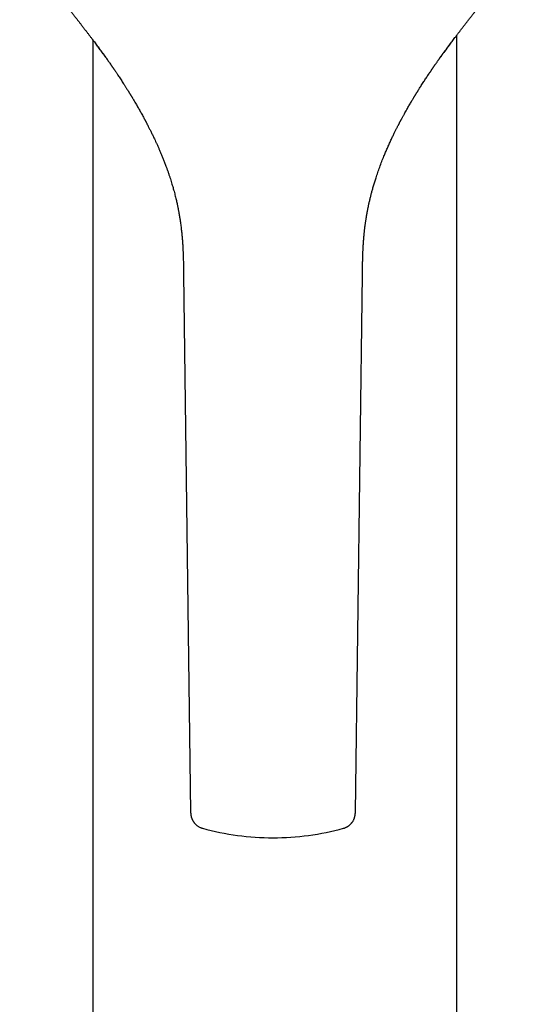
# Model space of a CAD drawing. Header units: millimetres. Extents: x 8 to 820, y 12 to 524.
# Tile 5 of 27: x 381 to 423, y 168 to 249. Entities that reach past the tile are written whole.
import ezdxf

# ---------------------------------------------------------------- set-up
doc = ezdxf.new("R2010")
doc.units = ezdxf.units.MM

msp = doc.modelspace()

# ---------------------------------------------------------------- linework, layer by layer
at = {"color": 7, "linetype": 'Continuous', "lineweight": 30}
for p, q in [((386.968, 240.429), (386.968, 159.463)), ((416.968, 159.463), (416.968, 240.429)), ((394.446, 228.531), (395.029, 184.171)), ((408.606, 184.171), (409.188, 228.493)), ((409.189, 228.534), (409.189, 228.531)), ((395.029, 184.171), (395.029, 184.171)), ((408.606, 184.171), (408.606, 184.171))]:
    msp.add_line(p, q, dxfattribs=at)
for start, end in [(254.62099, 270), (270, 285.3791)]:
    msp.add_arc((401.818, 203.975), 21.895, start, end, dxfattribs=at)
for points, knots in [([(380.937, 256.156), (380.973, 256.093), (381.076, 255.911), (381.251, 255.617), (381.461, 255.275), (381.671, 254.943), (381.88, 254.622), (382.087, 254.312), (382.291, 254.012), (382.494, 253.72), (382.708, 253.419), (382.931, 253.109), (383.164, 252.79), (383.392, 252.482), (383.616, 252.182), (383.836, 251.892), (384.05, 251.61), (384.26, 251.336), (384.464, 251.071), (384.663, 250.813), (384.857, 250.563), (385.045, 250.321), (385.224, 250.09), (385.394, 249.871), (385.556, 249.662), (385.712, 249.46), (385.864, 249.265), (386.02, 249.063), (386.179, 248.856), (386.342, 248.646), (386.497, 248.444), (386.645, 248.251), (386.785, 248.067), (386.916, 247.895), (387.037, 247.735), (387.15, 247.586), (387.256, 247.445), (387.356, 247.312), (387.448, 247.19), (387.532, 247.076), (387.609, 246.973), (387.681, 246.877), (387.746, 246.788), (387.806, 246.707), (387.86, 246.633), (387.909, 246.567), (387.952, 246.508), (387.989, 246.457), (388.019, 246.415), (388.036, 246.391), (388.043, 246.381)], [0, 0, 0, 0, 0.017898, 0.051708, 0.084856, 0.117338, 0.149161, 0.179777, 0.209768, 0.239138, 0.267893, 0.301334, 0.333927, 0.365684, 0.396615, 0.426732, 0.456042, 0.484553, 0.512273, 0.539205, 0.565357, 0.590732, 0.615336, 0.637832, 0.659652, 0.6808, 0.701277, 0.721086, 0.744076, 0.766101, 0.787164, 0.807269, 0.826416, 0.844607, 0.860887, 0.87632, 0.890909, 0.904655, 0.91756, 0.929006, 0.939699, 0.949612, 0.958728, 0.967051, 0.974584, 0.981332, 0.987302, 0.992503, 0.996947, 1, 1, 1, 1]), ([(415.564, 246.343), (415.565, 246.345), (415.572, 246.354), (415.585, 246.372), (415.602, 246.397), (415.623, 246.426), (415.648, 246.461), (415.677, 246.501), (415.711, 246.547), (415.751, 246.602), (415.797, 246.664), (415.849, 246.735), (415.907, 246.813), (415.971, 246.9), (416.041, 246.993), (416.116, 247.094), (416.196, 247.201), (416.282, 247.316), (416.374, 247.438), (416.472, 247.568), (416.576, 247.706), (416.69, 247.856), (416.815, 248.02), (416.95, 248.198), (417.093, 248.385), (417.244, 248.581), (417.396, 248.779), (417.549, 248.977), (417.702, 249.175), (417.861, 249.381), (418.027, 249.594), (418.198, 249.815), (418.375, 250.043), (418.558, 250.279), (418.75, 250.527), (418.952, 250.787), (419.162, 251.06), (419.379, 251.341), (419.602, 251.633), (419.831, 251.933), (420.054, 252.229), (420.27, 252.518), (420.478, 252.8), (420.691, 253.09), (420.906, 253.389), (421.124, 253.697), (421.345, 254.014), (421.561, 254.331), (421.773, 254.648), (421.979, 254.966), (422.185, 255.292), (422.391, 255.628), (422.562, 255.915), (422.662, 256.093), (422.696, 256.153)], [0, 0, 0, 0, 0.000714, 0.003454, 0.006143, 0.008829, 0.012523, 0.016466, 0.021162, 0.026731, 0.033173, 0.04035, 0.048372, 0.057237, 0.066948, 0.077173, 0.088194, 0.100013, 0.11263, 0.126047, 0.140266, 0.155286, 0.172737, 0.191162, 0.210564, 0.230944, 0.252304, 0.272163, 0.292804, 0.314229, 0.336443, 0.359447, 0.383248, 0.407849, 0.433255, 0.46074, 0.48912, 0.518402, 0.548595, 0.579705, 0.611741, 0.639947, 0.668849, 0.698455, 0.728776, 0.759821, 0.7916, 0.82412, 0.854587, 0.885688, 0.917427, 0.949809, 0.982835, 1, 1, 1, 1]), ([(386.968, 247.827), (386.968, 247.797), (386.968, 247.613), (386.968, 247.285), (386.968, 246.844), (386.968, 246.412), (386.968, 245.981), (386.968, 245.551), (386.968, 245.114), (386.968, 244.669), (386.968, 244.219), (386.968, 243.772), (386.968, 243.328), (386.968, 242.888), (386.968, 242.458), (386.968, 242.04), (386.968, 241.633), (386.968, 241.229), (386.968, 240.827), (386.968, 240.562), (386.968, 240.429)], [0, 0, 0, 0, 0.011754, 0.071784, 0.128399, 0.185054, 0.241769, 0.298569, 0.355474, 0.415812, 0.476035, 0.53617, 0.596243, 0.65628, 0.71631, 0.772925, 0.82958, 0.886295, 0.943095, 1, 1, 1, 1]), ([(387.146, 247.588), (387.149, 247.585), (387.157, 247.574), (387.172, 247.554), (387.19, 247.53), (387.211, 247.502), (387.235, 247.47), (387.261, 247.435), (387.29, 247.397), (387.318, 247.36), (387.344, 247.325), (387.366, 247.295), (387.387, 247.266), (387.408, 247.238), (387.429, 247.21), (387.453, 247.178), (387.482, 247.139), (387.515, 247.094), (387.555, 247.04), (387.602, 246.976), (387.656, 246.901), (387.705, 246.835), (387.743, 246.782), (387.77, 246.745), (387.795, 246.711), (387.816, 246.682), (387.834, 246.657), (387.848, 246.638), (387.86, 246.621), (387.872, 246.604), (387.887, 246.583), (387.905, 246.558), (387.927, 246.527), (387.954, 246.49), (387.986, 246.446), (388.019, 246.4), (388.073, 246.324), (388.146, 246.221), (388.238, 246.091), (388.327, 245.964), (388.4, 245.859), (388.458, 245.776), (388.498, 245.718), (388.535, 245.665), (388.568, 245.617), (388.597, 245.575), (388.619, 245.542), (388.637, 245.517), (388.649, 245.498), (388.661, 245.481), (388.674, 245.462), (388.69, 245.438), (388.71, 245.409), (388.732, 245.377), (388.756, 245.342), (388.789, 245.294), (388.83, 245.233), (388.881, 245.157), (388.936, 245.076), (389.005, 244.973), (389.089, 244.847), (389.188, 244.697), (389.291, 244.541), (389.398, 244.377), (389.491, 244.231), (389.571, 244.107), (389.634, 244.009), (389.694, 243.914), (389.75, 243.826), (389.802, 243.743), (389.85, 243.666), (389.891, 243.6), (389.926, 243.543), (389.956, 243.496), (389.983, 243.452), (390.007, 243.413), (390.026, 243.382), (390.04, 243.358), (390.053, 243.338), (390.067, 243.314), (390.085, 243.285), (390.107, 243.249), (390.133, 243.206), (390.163, 243.157), (390.195, 243.104), (390.229, 243.048), (390.274, 242.973), (390.331, 242.878), (390.404, 242.755), (390.484, 242.619), (390.57, 242.472), (390.657, 242.321), (390.745, 242.168), (390.831, 242.016), (390.918, 241.861), (391.005, 241.705), (391.091, 241.549), (391.17, 241.402), (391.23, 241.291), (391.27, 241.216), (391.292, 241.175), (391.31, 241.141), (391.324, 241.115), (391.333, 241.097), (391.342, 241.081), (391.352, 241.062), (391.365, 241.036), (391.384, 241.001), (391.409, 240.953), (391.441, 240.893), (391.477, 240.824), (391.519, 240.742), (391.568, 240.647), (391.623, 240.539), (391.681, 240.422), (391.744, 240.298), (391.809, 240.165), (391.883, 240.015), (391.964, 239.847), (392.053, 239.66), (392.146, 239.461), (392.242, 239.249), (392.343, 239.025), (392.447, 238.788), (392.553, 238.539), (392.661, 238.279), (392.77, 238.009), (392.881, 237.727), (392.983, 237.456), (393.077, 237.198), (393.162, 236.959), (393.244, 236.721), (393.32, 236.49), (393.391, 236.269), (393.457, 236.056), (393.518, 235.853), (393.575, 235.658), (393.63, 235.46), (393.685, 235.259), (393.737, 235.057), (393.785, 234.865), (393.829, 234.684), (393.868, 234.514), (393.904, 234.355), (393.935, 234.208), (393.963, 234.073), (393.989, 233.947), (394.012, 233.83), (394.032, 233.724), (394.05, 233.626), (394.066, 233.538), (394.079, 233.463), (394.09, 233.399), (394.099, 233.348), (394.106, 233.307), (394.112, 233.273), (394.117, 233.239), (394.124, 233.197), (394.133, 233.146), (394.148, 233.047), (394.171, 232.899), (394.199, 232.701), (394.226, 232.504), (394.25, 232.308), (394.272, 232.116), (394.293, 231.92), (394.308, 231.765), (394.319, 231.652), (394.325, 231.583), (394.331, 231.514), (394.337, 231.445), (394.342, 231.378), (394.347, 231.315), (394.351, 231.259), (394.354, 231.211), (394.357, 231.17), (394.36, 231.137), (394.361, 231.111), (394.363, 231.092), (394.364, 231.075), (394.365, 231.052), (394.367, 231.02), (394.37, 230.98), (394.373, 230.931), (394.376, 230.873), (394.38, 230.807), (394.384, 230.732), (394.389, 230.648), (394.394, 230.556), (394.398, 230.455), (394.403, 230.34), (394.409, 230.212), (394.414, 230.068), (394.419, 229.914), (394.424, 229.75), (394.428, 229.575), (394.432, 229.393), (394.436, 229.205), (394.439, 229.011), (394.442, 228.807), (394.445, 228.646), (394.446, 228.553), (394.446, 228.531)], [0, 0, 0, 0, 0.000927, 0.003352, 0.006025, 0.009144, 0.012511, 0.016128, 0.019995, 0.024058, 0.027204, 0.030033, 0.032662, 0.035252, 0.037803, 0.040315, 0.044185, 0.048081, 0.052271, 0.058045, 0.064316, 0.071085, 0.074416, 0.077488, 0.080209, 0.082579, 0.0846, 0.086016, 0.087192, 0.088452, 0.089996, 0.091824, 0.093937, 0.096793, 0.100045, 0.103463, 0.106833, 0.116308, 0.125379, 0.134049, 0.142321, 0.146485, 0.150341, 0.153818, 0.156917, 0.159637, 0.161977, 0.163336, 0.164524, 0.16554, 0.166624, 0.168109, 0.169956, 0.172012, 0.174171, 0.176433, 0.18073, 0.185358, 0.190316, 0.195528, 0.203964, 0.212706, 0.221759, 0.231129, 0.240819, 0.246398, 0.251987, 0.257262, 0.262193, 0.266782, 0.271027, 0.274929, 0.277749, 0.280359, 0.282758, 0.284928, 0.286724, 0.28785, 0.288801, 0.290041, 0.291648, 0.293624, 0.295967, 0.298677, 0.301689, 0.304742, 0.307813, 0.313894, 0.320046, 0.327696, 0.335461, 0.343345, 0.351355, 0.359339, 0.366971, 0.375502, 0.383532, 0.391063, 0.398097, 0.400557, 0.402663, 0.404375, 0.405693, 0.406617, 0.407193, 0.408198, 0.409491, 0.411071, 0.413638, 0.416719, 0.420279, 0.424144, 0.42919, 0.434641, 0.440496, 0.446752, 0.453407, 0.460456, 0.469266, 0.478613, 0.48849, 0.498888, 0.510027, 0.521688, 0.533862, 0.546538, 0.559704, 0.573348, 0.587456, 0.598832, 0.61046, 0.621861, 0.632833, 0.643382, 0.653337, 0.662897, 0.672066, 0.680851, 0.690815, 0.70025, 0.709167, 0.717574, 0.725479, 0.732891, 0.739604, 0.745867, 0.751684, 0.75706, 0.762, 0.766508, 0.770587, 0.774238, 0.776948, 0.779349, 0.781439, 0.782571, 0.784119, 0.786083, 0.78846, 0.791211, 0.79987, 0.808994, 0.818578, 0.827104, 0.835913, 0.844976, 0.854294, 0.857457, 0.860649, 0.86387, 0.867119, 0.870355, 0.873291, 0.875879, 0.878119, 0.880013, 0.881562, 0.882734, 0.883507, 0.884157, 0.885196, 0.886633, 0.888469, 0.890703, 0.893333, 0.896359, 0.899779, 0.903592, 0.907796, 0.912391, 0.917373, 0.923413, 0.929936, 0.936941, 0.944426, 0.95239, 0.960831, 0.969228, 0.978049, 0.987295, 0.996967, 1, 1, 1, 1]), ([(388.043, 246.381), (388.014, 246.422), (387.901, 246.576), (387.708, 246.838), (387.465, 247.164), (387.279, 247.412), (387.174, 247.552), (387.146, 247.588)], [0, 0, 0, 0, 0.0998856, 0.3814669, 0.6497287, 0.9091665, 1, 1, 1, 1]), ([(416.492, 247.592), (416.47, 247.564), (416.324, 247.371), (416.076, 247.038), (415.788, 246.65), (415.625, 246.427), (415.564, 246.343)], [0, 0, 0, 0, 0.0690356, 0.4667198, 0.8001641, 1, 1, 1, 1]), ([(416.439, 247.522), (416.443, 247.527), (416.454, 247.542), (416.471, 247.565), (416.486, 247.584), (416.492, 247.592)], [0, 0, 0, 0, 0.214469, 0.658686, 1, 1, 1, 1]), ([(416.968, 240.429), (416.968, 240.57), (416.968, 240.851), (416.968, 241.278), (416.968, 241.707), (416.968, 242.139), (416.968, 242.575), (416.968, 243.005), (416.968, 243.43), (416.968, 243.849), (416.968, 244.271), (416.968, 244.695), (416.968, 245.131), (416.968, 245.577), (416.968, 246.033), (416.968, 246.49), (416.968, 246.949), (416.968, 247.408), (416.968, 247.832), (416.968, 248.103), (416.968, 248.22)], [0, 0, 0, 0, 0.057393, 0.114676, 0.171876, 0.229016, 0.286123, 0.343222, 0.397074, 0.450963, 0.504911, 0.558937, 0.613065, 0.670458, 0.727742, 0.784941, 0.842081, 0.899188, 0.956288, 1, 1, 1, 1]), ([(409.189, 228.531), (409.189, 228.558), (409.191, 228.66), (409.193, 228.833), (409.196, 229.048), (409.2, 229.253), (409.204, 229.447), (409.208, 229.631), (409.213, 229.799), (409.218, 229.954), (409.222, 230.094), (409.227, 230.226), (409.232, 230.349), (409.237, 230.462), (409.242, 230.567), (409.247, 230.663), (409.252, 230.75), (409.256, 230.828), (409.26, 230.896), (409.264, 230.956), (409.267, 231.003), (409.269, 231.039), (409.271, 231.065), (409.272, 231.088), (409.273, 231.107), (409.275, 231.123), (409.276, 231.139), (409.277, 231.159), (409.279, 231.187), (409.282, 231.223), (409.285, 231.264), (409.288, 231.309), (409.295, 231.4), (409.304, 231.511), (409.315, 231.643), (409.326, 231.753), (409.337, 231.869), (409.35, 231.995), (409.364, 232.13), (409.381, 232.273), (409.399, 232.423), (409.417, 232.558), (409.432, 232.674), (409.446, 232.769), (409.458, 232.858), (409.471, 232.942), (409.483, 233.019), (409.493, 233.083), (409.501, 233.136), (409.508, 233.177), (409.514, 233.216), (409.52, 233.252), (409.525, 233.284), (409.53, 233.311), (409.533, 233.33), (409.535, 233.341), (409.536, 233.348), (409.537, 233.355), (409.539, 233.363), (409.54, 233.374), (409.544, 233.394), (409.549, 233.426), (409.557, 233.472), (409.567, 233.527), (409.578, 233.589), (409.591, 233.661), (409.606, 233.741), (409.623, 233.83), (409.642, 233.928), (409.664, 234.034), (409.687, 234.149), (409.713, 234.269), (409.74, 234.395), (409.77, 234.525), (409.801, 234.66), (409.834, 234.798), (409.879, 234.981), (409.937, 235.209), (410.015, 235.5), (410.104, 235.81), (410.202, 236.138), (410.319, 236.505), (410.455, 236.91), (410.614, 237.355), (410.782, 237.8), (410.945, 238.209), (411.099, 238.58), (411.243, 238.915), (411.366, 239.19), (411.465, 239.407), (411.537, 239.564), (411.609, 239.716), (411.679, 239.863), (411.745, 240.001), (411.809, 240.13), (411.869, 240.252), (411.925, 240.365), (411.978, 240.47), (412.026, 240.566), (412.071, 240.653), (412.111, 240.732), (412.148, 240.803), (412.181, 240.866), (412.21, 240.922), (412.235, 240.97), (412.256, 241.01), (412.27, 241.038), (412.281, 241.057), (412.287, 241.07), (412.295, 241.085), (412.307, 241.107), (412.323, 241.137), (412.343, 241.175), (412.367, 241.22), (412.395, 241.273), (412.427, 241.332), (412.463, 241.399), (412.503, 241.472), (412.546, 241.552), (412.594, 241.638), (412.66, 241.759), (412.743, 241.908), (412.841, 242.082), (412.935, 242.247), (413.025, 242.403), (413.111, 242.551), (413.193, 242.69), (413.271, 242.822), (413.334, 242.927), (413.383, 243.01), (413.42, 243.07), (413.455, 243.129), (413.49, 243.186), (413.522, 243.24), (413.551, 243.286), (413.574, 243.324), (413.592, 243.353), (413.608, 243.38), (413.625, 243.408), (413.645, 243.439), (413.669, 243.478), (413.698, 243.526), (413.733, 243.583), (413.773, 243.646), (413.816, 243.715), (413.875, 243.809), (413.948, 243.924), (414.041, 244.072), (414.141, 244.226), (414.244, 244.387), (414.343, 244.538), (414.438, 244.684), (414.534, 244.829), (414.61, 244.943), (414.666, 245.026), (414.701, 245.078), (414.736, 245.131), (414.771, 245.183), (414.807, 245.236), (414.843, 245.288), (414.873, 245.332), (414.896, 245.367), (414.913, 245.392), (414.928, 245.413), (414.939, 245.431), (414.949, 245.444), (414.957, 245.457), (414.967, 245.471), (414.981, 245.492), (415.001, 245.52), (415.027, 245.558), (415.057, 245.602), (415.092, 245.653), (415.13, 245.707), (415.184, 245.785), (415.252, 245.884), (415.323, 245.985), (415.379, 246.065), (415.422, 246.126), (415.464, 246.185), (415.504, 246.241), (415.543, 246.296), (415.579, 246.348), (415.614, 246.396), (415.646, 246.442), (415.677, 246.484), (415.704, 246.522), (415.723, 246.549), (415.736, 246.567), (415.744, 246.577), (415.751, 246.587), (415.758, 246.598), (415.768, 246.611), (415.781, 246.629), (415.797, 246.652), (415.815, 246.676), (415.833, 246.701), (415.856, 246.732), (415.883, 246.77), (415.915, 246.814), (415.947, 246.858), (415.978, 246.9), (416.007, 246.94), (416.037, 246.981), (416.07, 247.026), (416.106, 247.075), (416.147, 247.13), (416.183, 247.179), (416.213, 247.22), (416.237, 247.252), (416.258, 247.28), (416.277, 247.305), (416.293, 247.327), (416.31, 247.35), (416.325, 247.37), (416.334, 247.382), (416.337, 247.386)], [0, 0, 0, 0, 0.003733, 0.014197, 0.024174, 0.033666, 0.042674, 0.051197, 0.059236, 0.066177, 0.072709, 0.078831, 0.084541, 0.089837, 0.094718, 0.099183, 0.103229, 0.106856, 0.110061, 0.112845, 0.115238, 0.116641, 0.117878, 0.118946, 0.119846, 0.120578, 0.121189, 0.122099, 0.123403, 0.125106, 0.127173, 0.129314, 0.131458, 0.139925, 0.144997, 0.150101, 0.155425, 0.16146, 0.167842, 0.174574, 0.18166, 0.189104, 0.193696, 0.198229, 0.202476, 0.206434, 0.210101, 0.213476, 0.215584, 0.217557, 0.219397, 0.221101, 0.222671, 0.22397, 0.22485, 0.225348, 0.225569, 0.225881, 0.226284, 0.226779, 0.227367, 0.229116, 0.231378, 0.233882, 0.236813, 0.240174, 0.243968, 0.248197, 0.252777, 0.257784, 0.263221, 0.269093, 0.274907, 0.2811, 0.287613, 0.294178, 0.300764, 0.313764, 0.326851, 0.342542, 0.358355, 0.374288, 0.39581, 0.417539, 0.43947, 0.461597, 0.478243, 0.494994, 0.511846, 0.519824, 0.527823, 0.535662, 0.543103, 0.550143, 0.556776, 0.563, 0.568812, 0.574208, 0.579186, 0.583666, 0.587739, 0.591403, 0.594656, 0.597579, 0.600062, 0.602106, 0.60371, 0.604493, 0.605101, 0.605734, 0.606851, 0.608448, 0.610435, 0.612805, 0.615558, 0.618695, 0.622217, 0.626052, 0.63026, 0.634841, 0.639711, 0.649356, 0.658581, 0.667383, 0.67576, 0.683708, 0.691227, 0.698319, 0.705032, 0.708457, 0.711778, 0.714997, 0.718112, 0.721125, 0.723928, 0.725816, 0.72742, 0.728766, 0.730253, 0.732014, 0.734049, 0.736855, 0.740057, 0.743655, 0.747648, 0.751777, 0.75967, 0.767275, 0.777105, 0.786406, 0.79518, 0.803549, 0.812144, 0.821061, 0.824186, 0.827349, 0.83055, 0.833789, 0.837067, 0.840383, 0.843468, 0.845287, 0.846861, 0.848188, 0.84927, 0.850107, 0.850786, 0.851691, 0.852868, 0.854862, 0.857341, 0.860303, 0.863749, 0.867463, 0.871116, 0.879469, 0.887465, 0.891849, 0.89612, 0.900277, 0.904322, 0.908255, 0.912077, 0.915657, 0.918875, 0.922192, 0.925012, 0.927337, 0.928262, 0.929076, 0.929781, 0.930492, 0.931547, 0.933016, 0.934873, 0.93694, 0.938954, 0.940912, 0.944596, 0.948064, 0.951913, 0.955458, 0.9587, 0.962182, 0.966151, 0.970612, 0.975565, 0.981008, 0.983968, 0.986997, 0.989711, 0.992043, 0.994053, 0.996264, 0.998792, 1, 1, 1, 1]), ([(395.029, 184.171), (395.029, 184.162), (395.029, 184.142), (395.031, 184.112), (395.032, 184.082), (395.034, 184.058), (395.036, 184.039), (395.038, 184.024), (395.039, 184.012), (395.04, 184.002), (395.042, 183.992), (395.043, 183.982), (395.044, 183.971), (395.047, 183.956), (395.05, 183.937), (395.054, 183.911), (395.06, 183.881), (395.068, 183.846), (395.078, 183.806), (395.09, 183.766), (395.102, 183.727), (395.114, 183.694), (395.124, 183.667), (395.133, 183.645), (395.142, 183.625), (395.151, 183.604), (395.161, 183.582), (395.173, 183.557), (395.187, 183.529), (395.204, 183.497), (395.223, 183.465), (395.242, 183.434), (395.258, 183.409), (395.273, 183.387), (395.291, 183.362), (395.314, 183.331), (395.343, 183.295), (395.38, 183.251), (395.427, 183.202), (395.484, 183.148), (395.551, 183.093), (395.627, 183.038), (395.712, 182.986), (395.807, 182.937), (395.907, 182.895), (395.977, 182.875), (396.011, 182.865)], [0, 0, 0, 0, 0.0268785, 0.0596249, 0.0879547, 0.1118471, 0.1284753, 0.1419534, 0.1522775, 0.1605096, 0.1687516, 0.1770616, 0.1854404, 0.1938893, 0.2120828, 0.2315049, 0.2526546, 0.2767231, 0.3034105, 0.3313314, 0.3566603, 0.3791684, 0.3948655, 0.4088091, 0.4209993, 0.4324163, 0.4461239, 0.4607768, 0.4775272, 0.4963842, 0.5173554, 0.5374361, 0.552971, 0.5639678, 0.5786575, 0.5973085, 0.6199262, 0.6463639, 0.6799149, 0.7169591, 0.757416, 0.8011656, 0.8480448, 0.897844, 0.9503068, 1, 1, 1, 1]), ([(407.624, 182.865), (407.65, 182.872), (407.703, 182.887), (407.778, 182.916), (407.848, 182.948), (407.91, 182.979), (407.962, 183.01), (408.005, 183.037), (408.038, 183.06), (408.065, 183.079), (408.089, 183.098), (408.115, 183.118), (408.142, 183.141), (408.171, 183.167), (408.203, 183.197), (408.234, 183.229), (408.261, 183.259), (408.282, 183.283), (408.301, 183.306), (408.322, 183.332), (408.346, 183.365), (408.378, 183.409), (408.411, 183.462), (408.443, 183.519), (408.469, 183.571), (408.491, 183.618), (408.508, 183.659), (408.521, 183.695), (408.532, 183.726), (408.542, 183.756), (408.551, 183.786), (408.559, 183.816), (408.567, 183.848), (408.575, 183.881), (408.58, 183.908), (408.585, 183.933), (408.588, 183.953), (408.591, 183.971), (408.593, 183.985), (408.594, 183.998), (408.596, 184.009), (408.597, 184.02), (408.598, 184.033), (408.6, 184.05), (408.602, 184.07), (408.603, 184.093), (408.605, 184.12), (408.606, 184.146), (408.606, 184.164), (408.606, 184.171)], [0, 0, 0, 0, 0.037507, 0.076785, 0.112516, 0.144525, 0.172675, 0.196857, 0.214368, 0.228869, 0.242479, 0.257718, 0.274597, 0.293121, 0.313295, 0.337314, 0.357206, 0.371437, 0.383758, 0.400483, 0.421716, 0.447447, 0.485002, 0.519265, 0.55022, 0.577892, 0.602731, 0.624249, 0.64288, 0.661697, 0.681365, 0.701515, 0.722496, 0.744785, 0.769522, 0.786928, 0.802373, 0.815866, 0.827415, 0.837028, 0.84537, 0.85447, 0.866879, 0.882591, 0.9016, 0.923894, 0.949461, 0.978286, 1, 1, 1, 1])]:
    msp.add_open_spline(points, degree=3, knots=knots, dxfattribs=at)

doc.saveas('drawing.dxf')
